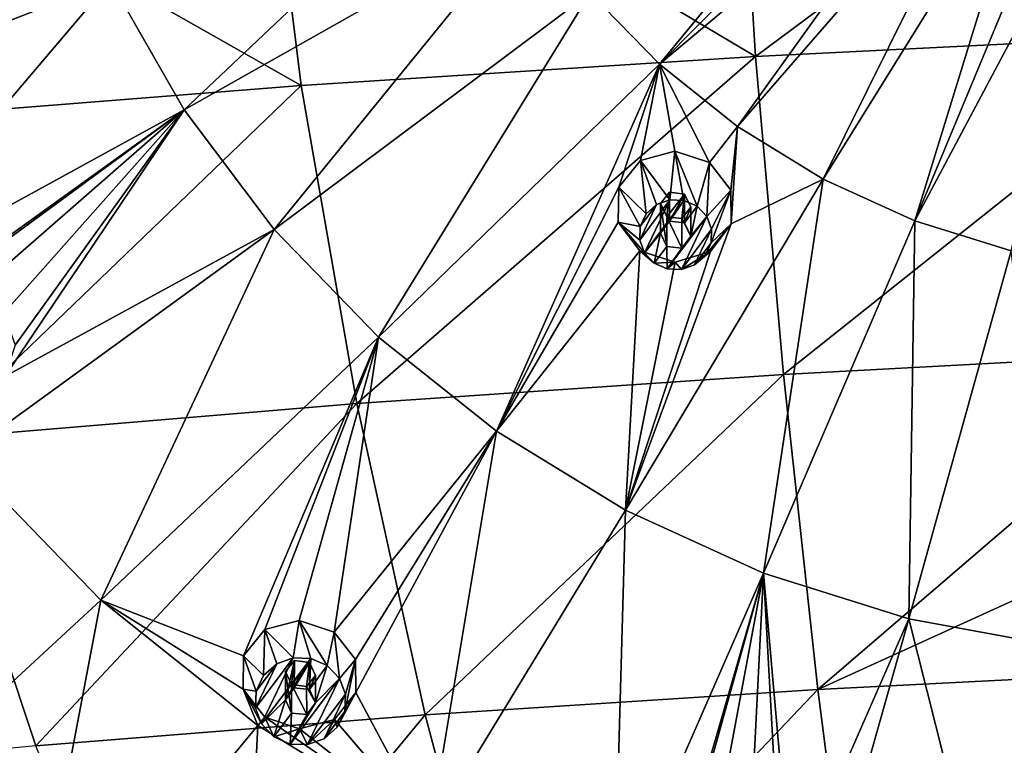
# Model space of a CAD drawing. Header units: millimetres. Extents: x -198 to 325, y 0 to 239.
# Tile 179 of 256: x -170 to -153, y 166 to 178. Entities that reach past the tile are written whole.
import ezdxf

# ---------------------------------------------------------------- set-up
doc = ezdxf.new("R2010")
doc.units = ezdxf.units.MM
doc.header["$LTSCALE"] = 65.185185
for name, color, linetype in [('2112', 7, 'CONTINUOUS'), ('2173', 7, 'CONTINUOUS'), ('2174', 7, 'CONTINUOUS'), ('2363', 7, 'CONTINUOUS'), ('2364', 7, 'CONTINUOUS'), ('2365', 7, 'CONTINUOUS'), ('2366', 7, 'CONTINUOUS'), ('2367', 7, 'CONTINUOUS'), ('2468', 7, 'CONTINUOUS'), ('2469', 7, 'CONTINUOUS'), ('2470', 7, 'CONTINUOUS'), ('2471', 7, 'CONTINUOUS'), ('2472', 7, 'CONTINUOUS')]:
    doc.layers.add(name, color=color, linetype=linetype)

msp = doc.modelspace()

# ---------------------------------------------------------------- linework, layer by layer
at = {"layer": '2112', "linetype": 'CONTINUOUS'}
for points in [[(-157.827, 182.748, -3.473), (-150, 183.06, -3.751), (-157.503, 177.478, -4.344), (-157.827, 182.748, -3.473)], [(-150, 183.06, -3.751), (-150, 177.847, -4.596), (-157.503, 177.478, -4.344), (-150, 183.06, -3.751)], [(-165.633, 182.316, -2.735), (-157.827, 182.748, -3.473), (-157.503, 177.478, -4.344), (-165.633, 182.316, -2.735)], [(-173.385, 181.764, -1.537), (-165.633, 182.316, -2.735), (-164.977, 177, -3.659), (-173.385, 181.764, -1.537)], [(-164.977, 177, -3.659), (-165.633, 182.316, -2.735), (-157.503, 177.478, -4.344), (-164.977, 177, -3.659)], [(-172.392, 176.411, -2.546), (-173.385, 181.764, -1.537), (-164.977, 177, -3.659), (-172.392, 176.411, -2.546)], [(-157.503, 177.478, -4.344), (-150, 177.847, -4.596), (-157.044, 172.245, -5.177), (-157.503, 177.478, -4.344)], [(-150, 177.847, -4.596), (-150, 172.623, -5.408), (-157.044, 172.245, -5.177), (-150, 177.847, -4.596)], [(-164.977, 177, -3.659), (-157.503, 177.478, -4.344), (-164.062, 171.767, -4.542), (-164.977, 177, -3.659)], [(-164.062, 171.767, -4.542), (-157.503, 177.478, -4.344), (-157.044, 172.245, -5.177), (-164.062, 171.767, -4.542)], [(-172.392, 176.411, -2.546), (-164.977, 177, -3.659), (-171.025, 171.188, -3.509), (-172.392, 176.411, -2.546)], [(-171.025, 171.188, -3.509), (-164.977, 177, -3.659), (-164.062, 171.767, -4.542), (-171.025, 171.188, -3.509)], [(-157.044, 172.245, -5.177), (-150, 172.623, -5.408), (-156.48, 167.066, -5.965), (-157.044, 172.245, -5.177)], [(-150, 172.623, -5.408), (-150, 170.017, -5.8), (-156.48, 167.066, -5.965), (-150, 172.623, -5.408)], [(-164.062, 171.767, -4.542), (-157.044, 172.245, -5.177), (-162.936, 166.646, -5.372), (-164.062, 171.767, -4.542)], [(-162.936, 166.646, -5.372), (-157.044, 172.245, -5.177), (-156.48, 167.066, -5.965), (-162.936, 166.646, -5.372)], [(-171.025, 171.188, -3.509), (-164.062, 171.767, -4.542), (-169.343, 166.137, -4.41), (-171.025, 171.188, -3.509)], [(-169.343, 166.137, -4.41), (-164.062, 171.767, -4.542), (-162.936, 166.646, -5.372), (-169.343, 166.137, -4.41)], [(-175.675, 165.538, -3.083), (-171.025, 171.188, -3.509), (-169.343, 166.137, -4.41), (-175.675, 165.538, -3.083)], [(-150, 170.017, -5.8), (-150, 167.394, -6.185), (-156.48, 167.066, -5.965), (-150, 170.017, -5.8)], [(-150, 167.394, -6.185), (-155.819, 161.951, -6.707), (-156.48, 167.066, -5.965), (-150, 167.394, -6.185)], [(-150, 167.394, -6.185), (-150, 162.16, -6.928), (-155.819, 161.951, -6.707), (-150, 167.394, -6.185)], [(-161.616, 161.661, -6.142), (-162.936, 166.646, -5.372), (-156.48, 167.066, -5.965), (-161.616, 161.661, -6.142)], [(-155.819, 161.951, -6.707), (-161.616, 161.661, -6.142), (-156.48, 167.066, -5.965), (-155.819, 161.951, -6.707)], [(-167.368, 161.29, -5.238), (-169.343, 166.137, -4.41), (-162.936, 166.646, -5.372), (-167.368, 161.29, -5.238)], [(-161.616, 161.661, -6.142), (-167.368, 161.29, -5.238), (-162.936, 166.646, -5.372), (-161.616, 161.661, -6.142)]]:
    msp.add_3dface(points, dxfattribs=at)
at = {"layer": '2173', "color": 7, "linetype": 'CONTINUOUS', "true_color": 0xe0e6ed}
for points in [[(-160.222, 178.523, 26.731), (-159.082, 177.35, 26.417), (-154.912, 182.423, 28.404), (-160.222, 178.523, 26.731)], [(-154.912, 182.423, 28.404), (-159.082, 177.35, 26.417), (-154.486, 181.99, 28.288), (-154.912, 182.423, 28.404)], [(-154.486, 181.99, 28.288), (-159.082, 177.35, 26.417), (-154.018, 181.599, 28.183), (-154.486, 181.99, 28.288)], [(-159.082, 177.35, 26.417), (-157.798, 176.324, 26.142), (-154.018, 181.599, 28.183), (-159.082, 177.35, 26.417)], [(-154.018, 181.599, 28.183), (-157.798, 176.324, 26.142), (-153.514, 181.252, 28.09), (-154.018, 181.599, 28.183)], [(-157.798, 176.324, 26.142), (-156.391, 175.462, 25.911), (-153.514, 181.252, 28.09), (-157.798, 176.324, 26.142)], [(-153.514, 181.252, 28.09), (-156.391, 175.462, 25.911), (-152.978, 180.954, 28.01), (-153.514, 181.252, 28.09)], [(-168.112, 178.724, 25.723), (-166.901, 176.597, 25.153), (-162.004, 181.235, 27.458), (-168.112, 178.724, 25.723)], [(-162.004, 181.235, 27.458), (-166.901, 176.597, 25.153), (-161.201, 179.825, 27.08), (-162.004, 181.235, 27.458)], [(-169.037, 180.982, 26.328), (-174.151, 176.352, 23.597), (-168.112, 178.724, 25.723), (-169.037, 180.982, 26.328)], [(-174.151, 176.352, 23.597), (-169.037, 180.982, 26.328), (-173.7, 178.866, 24.634), (-174.151, 176.352, 23.597)], [(-156.391, 175.462, 25.911), (-154.884, 174.776, 25.727), (-152.978, 180.954, 28.01), (-156.391, 175.462, 25.911)], [(-152.978, 180.954, 28.01), (-154.884, 174.776, 25.727), (-152.416, 180.705, 27.944), (-152.978, 180.954, 28.01)], [(-152.416, 180.705, 27.944), (-154.884, 174.776, 25.727), (-151.831, 180.51, 27.891), (-152.416, 180.705, 27.944)], [(-154.884, 174.776, 25.727), (-153.299, 174.279, 25.594), (-151.831, 180.51, 27.891), (-154.884, 174.776, 25.727)], [(-166.901, 176.597, 25.153), (-165.423, 174.632, 24.627), (-161.201, 179.825, 27.08), (-166.901, 176.597, 25.153)], [(-161.201, 179.825, 27.08), (-165.423, 174.632, 24.627), (-160.222, 178.523, 26.731), (-161.201, 179.825, 27.08)], [(-174.151, 176.352, 23.597), (-172.536, 173.515, 22.837), (-168.112, 178.724, 25.723), (-174.151, 176.352, 23.597)], [(-168.112, 178.724, 25.723), (-172.536, 173.515, 22.837), (-166.901, 176.597, 25.153), (-168.112, 178.724, 25.723)], [(-165.423, 174.632, 24.627), (-163.702, 172.862, 24.152), (-160.222, 178.523, 26.731), (-165.423, 174.632, 24.627)], [(-160.222, 178.523, 26.731), (-163.702, 172.862, 24.152), (-159.082, 177.35, 26.417), (-160.222, 178.523, 26.731)], [(-163.702, 172.862, 24.152), (-161.766, 171.315, 23.738), (-159.082, 177.35, 26.417), (-163.702, 172.862, 24.152)], [(-161.766, 171.315, 23.738), (-159.752, 175.326, 25.595), (-159.082, 177.35, 26.417), (-161.766, 171.315, 23.738)], [(-159.752, 175.326, 25.595), (-159.393, 175.766, 25.798), (-159.082, 177.35, 26.417), (-159.752, 175.326, 25.595)], [(-159.393, 175.766, 25.798), (-158.832, 175.92, 25.906), (-159.082, 177.35, 26.417), (-159.393, 175.766, 25.798)], [(-158.832, 175.92, 25.906), (-158.26, 175.734, 25.883), (-159.082, 177.35, 26.417), (-158.832, 175.92, 25.906)], [(-159.082, 177.35, 26.417), (-158.26, 175.734, 25.883), (-157.798, 176.324, 26.142), (-159.082, 177.35, 26.417)], [(-166.901, 176.597, 25.153), (-172.536, 173.515, 22.837), (-171.431, 173.342, 23.007), (-166.901, 176.597, 25.153)], [(-170.933, 173.642, 23.236), (-166.901, 176.597, 25.153), (-171.431, 173.342, 23.007), (-170.933, 173.642, 23.236)], [(-170.341, 173.603, 23.342), (-166.901, 176.597, 25.153), (-170.933, 173.642, 23.236), (-170.341, 173.603, 23.342)], [(-169.867, 173.255, 23.292), (-166.901, 176.597, 25.153), (-170.341, 173.603, 23.342), (-169.867, 173.255, 23.292)], [(-166.901, 176.597, 25.153), (-169.867, 173.255, 23.292), (-169.682, 172.729, 23.107), (-166.901, 176.597, 25.153)], [(-165.423, 174.632, 24.627), (-166.901, 176.597, 25.153), (-169.854, 172.211, 22.854), (-165.423, 174.632, 24.627)], [(-169.854, 172.211, 22.854), (-166.901, 176.597, 25.153), (-169.682, 172.729, 23.107), (-169.854, 172.211, 22.854)], [(-158.26, 175.734, 25.883), (-157.91, 175.28, 25.736), (-157.798, 176.324, 26.142), (-158.26, 175.734, 25.883)], [(-157.91, 175.28, 25.736), (-157.901, 174.726, 25.52), (-157.798, 176.324, 26.142), (-157.91, 175.28, 25.736)], [(-157.798, 176.324, 26.142), (-157.901, 174.726, 25.52), (-156.391, 175.462, 25.911), (-157.798, 176.324, 26.142)], [(-157.901, 174.726, 25.52), (-159.643, 170.014, 23.389), (-156.391, 175.462, 25.911), (-157.901, 174.726, 25.52)], [(-159.643, 170.014, 23.389), (-157.369, 168.98, 23.112), (-156.391, 175.462, 25.911), (-159.643, 170.014, 23.389)], [(-156.391, 175.462, 25.911), (-157.369, 168.98, 23.112), (-154.884, 174.776, 25.727), (-156.391, 175.462, 25.911)], [(-159.761, 174.753, 25.371), (-159.752, 175.326, 25.595), (-161.766, 171.315, 23.738), (-159.761, 174.753, 25.371)], [(-157.369, 168.98, 23.112), (-154.978, 168.229, 22.911), (-154.884, 174.776, 25.727), (-157.369, 168.98, 23.112)], [(-154.884, 174.776, 25.727), (-154.978, 168.229, 22.911), (-153.299, 174.279, 25.594), (-154.884, 174.776, 25.727)], [(-170.566, 170.896, 22.135), (-168.271, 168.535, 21.502), (-165.423, 174.632, 24.627), (-170.566, 170.896, 22.135)], [(-170.566, 170.896, 22.135), (-165.423, 174.632, 24.627), (-169.854, 172.211, 22.854), (-170.566, 170.896, 22.135)], [(-165.423, 174.632, 24.627), (-168.271, 168.535, 21.502), (-163.702, 172.862, 24.152), (-165.423, 174.632, 24.627)], [(-159.405, 174.282, 25.218), (-159.761, 174.753, 25.371), (-161.766, 171.315, 23.738), (-159.405, 174.282, 25.218)], [(-157.901, 174.726, 25.52), (-158.244, 174.27, 25.312), (-159.643, 170.014, 23.389), (-157.901, 174.726, 25.52)], [(-159.405, 174.282, 25.218), (-161.766, 171.315, 23.738), (-159.643, 170.014, 23.389), (-159.405, 174.282, 25.218)], [(-158.827, 174.096, 25.195), (-159.405, 174.282, 25.218), (-159.643, 170.014, 23.389), (-158.827, 174.096, 25.195)], [(-158.244, 174.27, 25.312), (-158.827, 174.096, 25.195), (-159.643, 170.014, 23.389), (-158.244, 174.27, 25.312)], [(-154.978, 168.229, 22.911), (-152.509, 167.774, 22.789), (-153.299, 174.279, 25.594), (-154.978, 168.229, 22.911)], [(-163.702, 172.862, 24.152), (-168.271, 168.535, 21.502), (-165.928, 167.619, 21.471), (-163.702, 172.862, 24.152)], [(-165.572, 168.051, 21.735), (-163.702, 172.862, 24.152), (-165.928, 167.619, 21.471), (-165.572, 168.051, 21.735)], [(-165.011, 168.198, 21.891), (-163.702, 172.862, 24.152), (-165.572, 168.051, 21.735), (-165.011, 168.198, 21.891)], [(-164.435, 168.008, 21.886), (-163.702, 172.862, 24.152), (-165.011, 168.198, 21.891), (-164.435, 168.008, 21.886)], [(-161.766, 171.315, 23.738), (-163.702, 172.862, 24.152), (-164.435, 168.008, 21.886), (-161.766, 171.315, 23.738)], [(-161.766, 171.315, 23.738), (-164.435, 168.008, 21.886), (-164.085, 167.56, 21.722), (-161.766, 171.315, 23.738)], [(-164.077, 167.014, 21.459), (-161.766, 171.315, 23.738), (-164.085, 167.56, 21.722), (-164.077, 167.014, 21.459)], [(-162.858, 164.737, 20.484), (-161.766, 171.315, 23.738), (-164.077, 167.014, 21.459), (-162.858, 164.737, 20.484)], [(-161.766, 171.315, 23.738), (-162.858, 164.737, 20.484), (-159.643, 170.014, 23.389), (-161.766, 171.315, 23.738)], [(-168.271, 168.535, 21.502), (-170.566, 170.896, 22.135), (-172.771, 164.386, 18.477), (-168.271, 168.535, 21.502)], [(-162.858, 164.737, 20.484), (-159.826, 163.358, 20.115), (-159.643, 170.014, 23.389), (-162.858, 164.737, 20.484)], [(-159.643, 170.014, 23.389), (-159.826, 163.358, 20.115), (-157.369, 168.98, 23.112), (-159.643, 170.014, 23.389)], [(-157.369, 168.98, 23.112), (-159.826, 163.358, 20.115), (-158.86, 163.836, 20.46), (-157.369, 168.98, 23.112)], [(-158.662, 164.353, 20.747), (-157.369, 168.98, 23.112), (-158.86, 163.836, 20.46), (-158.662, 164.353, 20.747)], [(-158.177, 164.653, 20.943), (-157.369, 168.98, 23.112), (-158.662, 164.353, 20.747), (-158.177, 164.653, 20.943)], [(-157.589, 164.638, 20.983), (-157.369, 168.98, 23.112), (-158.177, 164.653, 20.943), (-157.589, 164.638, 20.983)], [(-157.369, 168.98, 23.112), (-157.589, 164.638, 20.983), (-157.112, 164.32, 20.854), (-157.369, 168.98, 23.112)], [(-154.978, 168.229, 22.911), (-157.369, 168.98, 23.112), (-156.918, 163.808, 20.602), (-154.978, 168.229, 22.911)], [(-156.918, 163.808, 20.602), (-157.369, 168.98, 23.112), (-157.112, 164.32, 20.854), (-156.918, 163.808, 20.602)], [(-168.271, 168.535, 21.502), (-172.771, 164.386, 18.477), (-169.552, 161.814, 17.788), (-168.271, 168.535, 21.502)], [(-165.689, 166.472, 20.949), (-168.271, 168.535, 21.502), (-169.552, 161.814, 17.788), (-165.689, 166.472, 20.949)], [(-168.271, 168.535, 21.502), (-165.689, 166.472, 20.949), (-165.93, 167.069, 21.204), (-168.271, 168.535, 21.502)], [(-165.928, 167.619, 21.471), (-168.271, 168.535, 21.502), (-165.93, 167.069, 21.204), (-165.928, 167.619, 21.471)], [(-156.638, 162.358, 19.847), (-154.978, 168.229, 22.911), (-156.918, 163.808, 20.602), (-156.638, 162.358, 19.847)], [(-156.638, 162.358, 19.847), (-153.345, 161.751, 19.684), (-154.978, 168.229, 22.911), (-156.638, 162.358, 19.847)], [(-154.978, 168.229, 22.911), (-153.345, 161.751, 19.684), (-152.509, 167.774, 22.789), (-154.978, 168.229, 22.911)], [(-165.93, 167.069, 21.204), (-165.689, 166.472, 20.949), (-165.576, 166.609, 21.035), (-165.93, 167.069, 21.204)], [(-164.428, 166.572, 21.192), (-162.858, 164.737, 20.484), (-164.077, 167.014, 21.459), (-164.428, 166.572, 21.192)], [(-165.689, 166.472, 20.949), (-162.858, 164.737, 20.484), (-165.576, 166.609, 21.035), (-165.689, 166.472, 20.949)], [(-165.576, 166.609, 21.035), (-162.858, 164.737, 20.484), (-165.004, 166.418, 21.03), (-165.576, 166.609, 21.035)], [(-165.004, 166.418, 21.03), (-162.858, 164.737, 20.484), (-164.428, 166.572, 21.192), (-165.004, 166.418, 21.03)], [(-165.689, 166.472, 20.949), (-169.552, 161.814, 17.788), (-166.025, 159.652, 17.209), (-165.689, 166.472, 20.949)], [(-162.858, 164.737, 20.484), (-165.689, 166.472, 20.949), (-166.025, 159.652, 17.209), (-162.858, 164.737, 20.484)]]:
    msp.add_3dface(points, dxfattribs=at)
at = {"layer": '2174', "color": 7, "linetype": 'CONTINUOUS', "true_color": 0xe0e6ed}
for points in [[(-159.065, 175.057, 25.554), (-158.964, 174.841, 25.478), (-158.916, 175.244, 25.64), (-159.065, 175.057, 25.554)], [(-158.916, 175.244, 25.64), (-158.964, 174.841, 25.478), (-158.67, 175.214, 25.649), (-158.916, 175.244, 25.64)], [(-158.67, 175.214, 25.649), (-158.964, 174.841, 25.478), (-158.715, 174.811, 25.488), (-158.67, 175.214, 25.649)], [(-158.568, 175.001, 25.575), (-158.67, 175.214, 25.649), (-158.715, 174.811, 25.488), (-158.568, 175.001, 25.575)], [(-165.237, 167.36, 21.455), (-165.135, 167.148, 21.368), (-165.088, 167.541, 21.566), (-165.237, 167.36, 21.455)], [(-165.088, 167.541, 21.566), (-165.135, 167.148, 21.368), (-164.842, 167.508, 21.587), (-165.088, 167.541, 21.566)], [(-164.842, 167.508, 21.587), (-165.135, 167.148, 21.368), (-164.889, 167.114, 21.389), (-164.842, 167.508, 21.587)], [(-164.74, 167.298, 21.501), (-164.842, 167.508, 21.587), (-164.889, 167.114, 21.389), (-164.74, 167.298, 21.501)]]:
    msp.add_3dface(points, dxfattribs=at)
at = {"layer": '2363', "linetype": 'CONTINUOUS'}
for points in [[(-158.832, 175.92, 25.906), (-159.393, 175.766, 25.798), (-158.91, 175.117, 27.512), (-158.832, 175.92, 25.906)], [(-158.68, 175.11, 27.51), (-158.832, 175.92, 25.906), (-158.91, 175.117, 27.512), (-158.68, 175.11, 27.51)], [(-158.26, 175.734, 25.883), (-158.832, 175.92, 25.906), (-158.464, 175.015, 27.485), (-158.26, 175.734, 25.883)], [(-158.464, 175.015, 27.485), (-158.832, 175.92, 25.906), (-158.68, 175.11, 27.51), (-158.464, 175.015, 27.485)], [(-159.393, 175.766, 25.798), (-159.752, 175.326, 25.595), (-159.302, 174.887, 27.45), (-159.393, 175.766, 25.798)], [(-158.91, 175.117, 27.512), (-159.393, 175.766, 25.798), (-159.129, 175.04, 27.492), (-158.91, 175.117, 27.512)], [(-159.129, 175.04, 27.492), (-159.393, 175.766, 25.798), (-159.302, 174.887, 27.45), (-159.129, 175.04, 27.492)], [(-159.752, 175.326, 25.595), (-159.761, 174.753, 25.371), (-159.4, 174.68, 27.395), (-159.752, 175.326, 25.595)], [(-159.302, 174.887, 27.45), (-159.752, 175.326, 25.595), (-159.4, 174.68, 27.395), (-159.302, 174.887, 27.45)], [(-159.761, 174.753, 25.371), (-159.405, 174.282, 25.218), (-159.33, 174.246, 27.279), (-159.761, 174.753, 25.371)], [(-159.4, 174.68, 27.395), (-159.761, 174.753, 25.371), (-159.408, 174.455, 27.335), (-159.4, 174.68, 27.395)], [(-159.408, 174.455, 27.335), (-159.761, 174.753, 25.371), (-159.33, 174.246, 27.279), (-159.408, 174.455, 27.335)], [(-159.33, 174.246, 27.279), (-159.405, 174.282, 25.218), (-159.169, 174.077, 27.233), (-159.33, 174.246, 27.279)]]:
    msp.add_3dface(points, dxfattribs=at)
at = {"layer": '2364', "linetype": 'CONTINUOUS'}
for points in [[(-158.91, 175.117, 27.512), (-159.129, 175.04, 27.492), (-159.408, 174.455, 27.335), (-158.91, 175.117, 27.512)], [(-158.91, 175.117, 27.512), (-159.408, 174.455, 27.335), (-159.33, 174.246, 27.279), (-158.91, 175.117, 27.512)], [(-158.68, 175.11, 27.51), (-158.91, 175.117, 27.512), (-159.33, 174.246, 27.279), (-158.68, 175.11, 27.51)], [(-158.68, 175.11, 27.51), (-159.33, 174.246, 27.279), (-159.065, 174.572, 27.366), (-158.68, 175.11, 27.51)], [(-158.919, 174.766, 27.418), (-158.68, 175.11, 27.51), (-159.065, 174.572, 27.366), (-158.919, 174.766, 27.418)], [(-158.67, 174.741, 27.411), (-158.68, 175.11, 27.51), (-158.919, 174.766, 27.418), (-158.67, 174.741, 27.411)], [(-158.464, 175.015, 27.485), (-158.68, 175.11, 27.51), (-158.67, 174.741, 27.411), (-158.464, 175.015, 27.485)], [(-159.129, 175.04, 27.492), (-159.4, 174.68, 27.395), (-159.408, 174.455, 27.335), (-159.129, 175.04, 27.492)], [(-159.129, 175.04, 27.492), (-159.302, 174.887, 27.45), (-159.4, 174.68, 27.395), (-159.129, 175.04, 27.492)], [(-158.569, 174.52, 27.352), (-158.464, 175.015, 27.485), (-158.67, 174.741, 27.411), (-158.569, 174.52, 27.352)], [(-158.464, 175.015, 27.485), (-158.569, 174.52, 27.352), (-158.304, 174.846, 27.439), (-158.464, 175.015, 27.485)], [(-158.304, 174.846, 27.439), (-158.569, 174.52, 27.352), (-158.954, 173.982, 27.208), (-158.304, 174.846, 27.439)], [(-158.723, 173.975, 27.206), (-158.304, 174.846, 27.439), (-158.954, 173.982, 27.208), (-158.723, 173.975, 27.206)], [(-158.225, 174.636, 27.383), (-158.304, 174.846, 27.439), (-158.723, 173.975, 27.206), (-158.225, 174.636, 27.383)], [(-158.505, 174.052, 27.227), (-158.225, 174.636, 27.383), (-158.723, 173.975, 27.206), (-158.505, 174.052, 27.227)], [(-158.234, 174.412, 27.323), (-158.225, 174.636, 27.383), (-158.505, 174.052, 27.227), (-158.234, 174.412, 27.323)], [(-159.33, 174.246, 27.279), (-159.169, 174.077, 27.233), (-159.065, 174.572, 27.366), (-159.33, 174.246, 27.279)], [(-159.169, 174.077, 27.233), (-158.964, 174.351, 27.307), (-159.065, 174.572, 27.366), (-159.169, 174.077, 27.233)], [(-158.569, 174.52, 27.352), (-158.715, 174.326, 27.3), (-158.954, 173.982, 27.208), (-158.569, 174.52, 27.352)], [(-158.964, 174.351, 27.307), (-159.169, 174.077, 27.233), (-158.954, 173.982, 27.208), (-158.964, 174.351, 27.307)], [(-158.715, 174.326, 27.3), (-158.964, 174.351, 27.307), (-158.954, 173.982, 27.208), (-158.715, 174.326, 27.3)], [(-158.331, 174.205, 27.268), (-158.234, 174.412, 27.323), (-158.505, 174.052, 27.227), (-158.331, 174.205, 27.268)]]:
    msp.add_3dface(points, dxfattribs=at)
at = {"layer": '2365', "linetype": 'CONTINUOUS'}
for points in [[(-159.065, 175.057, 25.554), (-158.916, 175.244, 25.64), (-158.919, 174.766, 27.418), (-159.065, 175.057, 25.554)], [(-158.916, 175.244, 25.64), (-158.67, 175.214, 25.649), (-158.919, 174.766, 27.418), (-158.916, 175.244, 25.64)], [(-158.67, 175.214, 25.649), (-158.67, 174.741, 27.411), (-158.919, 174.766, 27.418), (-158.67, 175.214, 25.649)], [(-158.964, 174.841, 25.478), (-159.065, 175.057, 25.554), (-158.964, 174.351, 27.307), (-158.964, 174.841, 25.478)], [(-158.964, 174.351, 27.307), (-159.065, 175.057, 25.554), (-159.065, 174.572, 27.366), (-158.964, 174.351, 27.307)], [(-159.065, 175.057, 25.554), (-158.919, 174.766, 27.418), (-159.065, 174.572, 27.366), (-159.065, 175.057, 25.554)]]:
    msp.add_3dface(points, dxfattribs=at)
at = {"layer": '2366', "linetype": 'CONTINUOUS'}
for points in [[(-158.26, 175.734, 25.883), (-158.464, 175.015, 27.485), (-158.304, 174.846, 27.439), (-158.26, 175.734, 25.883)], [(-157.91, 175.28, 25.736), (-158.26, 175.734, 25.883), (-158.304, 174.846, 27.439), (-157.91, 175.28, 25.736)], [(-157.91, 175.28, 25.736), (-158.304, 174.846, 27.439), (-158.225, 174.636, 27.383), (-157.91, 175.28, 25.736)], [(-157.901, 174.726, 25.52), (-157.91, 175.28, 25.736), (-158.234, 174.412, 27.323), (-157.901, 174.726, 25.52)], [(-157.91, 175.28, 25.736), (-158.225, 174.636, 27.383), (-158.234, 174.412, 27.323), (-157.91, 175.28, 25.736)], [(-158.244, 174.27, 25.312), (-157.901, 174.726, 25.52), (-158.331, 174.205, 27.268), (-158.244, 174.27, 25.312)], [(-157.901, 174.726, 25.52), (-158.234, 174.412, 27.323), (-158.331, 174.205, 27.268), (-157.901, 174.726, 25.52)], [(-159.405, 174.282, 25.218), (-158.827, 174.096, 25.195), (-159.169, 174.077, 27.233), (-159.405, 174.282, 25.218)], [(-158.827, 174.096, 25.195), (-158.244, 174.27, 25.312), (-158.723, 173.975, 27.206), (-158.827, 174.096, 25.195)], [(-158.244, 174.27, 25.312), (-158.505, 174.052, 27.227), (-158.723, 173.975, 27.206), (-158.244, 174.27, 25.312)], [(-158.244, 174.27, 25.312), (-158.331, 174.205, 27.268), (-158.505, 174.052, 27.227), (-158.244, 174.27, 25.312)], [(-159.169, 174.077, 27.233), (-158.827, 174.096, 25.195), (-158.954, 173.982, 27.208), (-159.169, 174.077, 27.233)], [(-158.827, 174.096, 25.195), (-158.723, 173.975, 27.206), (-158.954, 173.982, 27.208), (-158.827, 174.096, 25.195)]]:
    msp.add_3dface(points, dxfattribs=at)
at = {"layer": '2367', "linetype": 'CONTINUOUS'}
for points in [[(-158.67, 175.214, 25.649), (-158.568, 175.001, 25.575), (-158.67, 174.741, 27.411), (-158.67, 175.214, 25.649)], [(-158.568, 175.001, 25.575), (-158.715, 174.811, 25.488), (-158.569, 174.52, 27.352), (-158.568, 175.001, 25.575)], [(-158.568, 175.001, 25.575), (-158.569, 174.52, 27.352), (-158.67, 174.741, 27.411), (-158.568, 175.001, 25.575)], [(-158.715, 174.811, 25.488), (-158.964, 174.841, 25.478), (-158.715, 174.326, 27.3), (-158.715, 174.811, 25.488)], [(-158.964, 174.841, 25.478), (-158.964, 174.351, 27.307), (-158.715, 174.326, 27.3), (-158.964, 174.841, 25.478)], [(-158.715, 174.811, 25.488), (-158.715, 174.326, 27.3), (-158.569, 174.52, 27.352), (-158.715, 174.811, 25.488)]]:
    msp.add_3dface(points, dxfattribs=at)
at = {"layer": '2468', "linetype": 'CONTINUOUS'}
for points in [[(-165.011, 168.198, 21.891), (-165.572, 168.051, 21.735), (-165.106, 167.587, 23.368), (-165.011, 168.198, 21.891)], [(-164.818, 167.577, 23.365), (-165.011, 168.198, 21.891), (-165.106, 167.587, 23.368), (-164.818, 167.577, 23.365)], [(-164.435, 168.008, 21.886), (-165.011, 168.198, 21.891), (-164.548, 167.459, 23.333), (-164.435, 168.008, 21.886)], [(-164.548, 167.459, 23.333), (-165.011, 168.198, 21.891), (-164.818, 167.577, 23.365), (-164.548, 167.459, 23.333)], [(-165.572, 168.051, 21.735), (-165.928, 167.619, 21.471), (-165.595, 167.298, 23.29), (-165.572, 168.051, 21.735)], [(-165.379, 167.49, 23.342), (-165.572, 168.051, 21.735), (-165.595, 167.298, 23.29), (-165.379, 167.49, 23.342)], [(-165.106, 167.587, 23.368), (-165.572, 168.051, 21.735), (-165.379, 167.49, 23.342), (-165.106, 167.587, 23.368)], [(-165.928, 167.619, 21.471), (-165.93, 167.069, 21.204), (-165.717, 167.04, 23.221), (-165.928, 167.619, 21.471)], [(-165.595, 167.298, 23.29), (-165.928, 167.619, 21.471), (-165.717, 167.04, 23.221), (-165.595, 167.298, 23.29)], [(-165.93, 167.069, 21.204), (-165.576, 166.609, 21.035), (-165.63, 166.498, 23.076), (-165.93, 167.069, 21.204)], [(-165.717, 167.04, 23.221), (-165.93, 167.069, 21.204), (-165.728, 166.759, 23.146), (-165.717, 167.04, 23.221)], [(-165.728, 166.759, 23.146), (-165.93, 167.069, 21.204), (-165.63, 166.498, 23.076), (-165.728, 166.759, 23.146)], [(-165.63, 166.498, 23.076), (-165.576, 166.609, 21.035), (-165.429, 166.286, 23.019), (-165.63, 166.498, 23.076)]]:
    msp.add_3dface(points, dxfattribs=at)
at = {"layer": '2469', "linetype": 'CONTINUOUS'}
for points in [[(-165.106, 167.587, 23.368), (-165.379, 167.49, 23.342), (-165.728, 166.759, 23.146), (-165.106, 167.587, 23.368)], [(-165.106, 167.587, 23.368), (-165.728, 166.759, 23.146), (-165.63, 166.498, 23.076), (-165.106, 167.587, 23.368)], [(-165.379, 167.49, 23.342), (-165.717, 167.04, 23.221), (-165.728, 166.759, 23.146), (-165.379, 167.49, 23.342)], [(-165.379, 167.49, 23.342), (-165.595, 167.298, 23.29), (-165.717, 167.04, 23.221), (-165.379, 167.49, 23.342)], [(-164.818, 167.577, 23.365), (-165.106, 167.587, 23.368), (-165.63, 166.498, 23.076), (-164.818, 167.577, 23.365)], [(-164.818, 167.577, 23.365), (-165.63, 166.498, 23.076), (-165.236, 166.898, 23.183), (-164.818, 167.577, 23.365)], [(-165.091, 167.092, 23.235), (-164.818, 167.577, 23.365), (-165.236, 166.898, 23.183), (-165.091, 167.092, 23.235)], [(-164.842, 167.068, 23.229), (-164.818, 167.577, 23.365), (-165.091, 167.092, 23.235), (-164.842, 167.068, 23.229)], [(-164.548, 167.459, 23.333), (-164.818, 167.577, 23.365), (-164.842, 167.068, 23.229), (-164.548, 167.459, 23.333)], [(-164.741, 166.847, 23.169), (-164.548, 167.459, 23.333), (-164.842, 167.068, 23.229), (-164.741, 166.847, 23.169)], [(-164.548, 167.459, 23.333), (-164.741, 166.847, 23.169), (-164.347, 167.247, 23.277), (-164.548, 167.459, 23.333)], [(-164.347, 167.247, 23.277), (-164.741, 166.847, 23.169), (-165.16, 166.167, 22.987), (-164.347, 167.247, 23.277)], [(-164.871, 166.158, 22.985), (-164.347, 167.247, 23.277), (-165.16, 166.167, 22.987), (-164.871, 166.158, 22.985)], [(-164.249, 166.986, 23.207), (-164.347, 167.247, 23.277), (-164.871, 166.158, 22.985), (-164.249, 166.986, 23.207)], [(-165.63, 166.498, 23.076), (-165.429, 166.286, 23.019), (-165.236, 166.898, 23.183), (-165.63, 166.498, 23.076)], [(-165.429, 166.286, 23.019), (-165.135, 166.677, 23.124), (-165.236, 166.898, 23.183), (-165.429, 166.286, 23.019)], [(-164.741, 166.847, 23.169), (-164.886, 166.653, 23.117), (-165.16, 166.167, 22.987), (-164.741, 166.847, 23.169)], [(-164.598, 166.255, 23.011), (-164.249, 166.986, 23.207), (-164.871, 166.158, 22.985), (-164.598, 166.255, 23.011)], [(-164.26, 166.705, 23.131), (-164.249, 166.986, 23.207), (-164.598, 166.255, 23.011), (-164.26, 166.705, 23.131)], [(-165.135, 166.677, 23.124), (-165.429, 166.286, 23.019), (-165.16, 166.167, 22.987), (-165.135, 166.677, 23.124)], [(-164.886, 166.653, 23.117), (-165.135, 166.677, 23.124), (-165.16, 166.167, 22.987), (-164.886, 166.653, 23.117)], [(-164.382, 166.447, 23.062), (-164.26, 166.705, 23.131), (-164.598, 166.255, 23.011), (-164.382, 166.447, 23.062)]]:
    msp.add_3dface(points, dxfattribs=at)
at = {"layer": '2470', "linetype": 'CONTINUOUS'}
for points in [[(-165.237, 167.36, 21.455), (-165.088, 167.541, 21.566), (-165.236, 166.898, 23.183), (-165.237, 167.36, 21.455)], [(-165.088, 167.541, 21.566), (-165.091, 167.092, 23.235), (-165.236, 166.898, 23.183), (-165.088, 167.541, 21.566)], [(-165.088, 167.541, 21.566), (-164.842, 167.508, 21.587), (-165.091, 167.092, 23.235), (-165.088, 167.541, 21.566)], [(-164.842, 167.508, 21.587), (-164.842, 167.068, 23.229), (-165.091, 167.092, 23.235), (-164.842, 167.508, 21.587)], [(-165.135, 167.148, 21.368), (-165.237, 167.36, 21.455), (-165.135, 166.677, 23.124), (-165.135, 167.148, 21.368)], [(-165.135, 166.677, 23.124), (-165.237, 167.36, 21.455), (-165.236, 166.898, 23.183), (-165.135, 166.677, 23.124)]]:
    msp.add_3dface(points, dxfattribs=at)
at = {"layer": '2471', "linetype": 'CONTINUOUS'}
for points in [[(-164.435, 168.008, 21.886), (-164.548, 167.459, 23.333), (-164.347, 167.247, 23.277), (-164.435, 168.008, 21.886)], [(-164.085, 167.56, 21.722), (-164.435, 168.008, 21.886), (-164.347, 167.247, 23.277), (-164.085, 167.56, 21.722)], [(-164.085, 167.56, 21.722), (-164.347, 167.247, 23.277), (-164.249, 166.986, 23.207), (-164.085, 167.56, 21.722)], [(-164.077, 167.014, 21.459), (-164.085, 167.56, 21.722), (-164.26, 166.705, 23.131), (-164.077, 167.014, 21.459)], [(-164.085, 167.56, 21.722), (-164.249, 166.986, 23.207), (-164.26, 166.705, 23.131), (-164.085, 167.56, 21.722)], [(-164.428, 166.572, 21.192), (-164.077, 167.014, 21.459), (-164.382, 166.447, 23.062), (-164.428, 166.572, 21.192)], [(-164.077, 167.014, 21.459), (-164.26, 166.705, 23.131), (-164.382, 166.447, 23.062), (-164.077, 167.014, 21.459)], [(-165.576, 166.609, 21.035), (-165.004, 166.418, 21.03), (-165.429, 166.286, 23.019), (-165.576, 166.609, 21.035)], [(-165.004, 166.418, 21.03), (-164.428, 166.572, 21.192), (-164.871, 166.158, 22.985), (-165.004, 166.418, 21.03)], [(-164.428, 166.572, 21.192), (-164.598, 166.255, 23.011), (-164.871, 166.158, 22.985), (-164.428, 166.572, 21.192)], [(-164.428, 166.572, 21.192), (-164.382, 166.447, 23.062), (-164.598, 166.255, 23.011), (-164.428, 166.572, 21.192)], [(-165.429, 166.286, 23.019), (-165.004, 166.418, 21.03), (-165.16, 166.167, 22.987), (-165.429, 166.286, 23.019)], [(-165.004, 166.418, 21.03), (-164.871, 166.158, 22.985), (-165.16, 166.167, 22.987), (-165.004, 166.418, 21.03)]]:
    msp.add_3dface(points, dxfattribs=at)
at = {"layer": '2472', "linetype": 'CONTINUOUS'}
for points in [[(-164.842, 167.508, 21.587), (-164.74, 167.298, 21.501), (-164.842, 167.068, 23.229), (-164.842, 167.508, 21.587)], [(-164.74, 167.298, 21.501), (-164.889, 167.114, 21.389), (-164.741, 166.847, 23.169), (-164.74, 167.298, 21.501)], [(-164.74, 167.298, 21.501), (-164.741, 166.847, 23.169), (-164.842, 167.068, 23.229), (-164.74, 167.298, 21.501)], [(-164.889, 167.114, 21.389), (-165.135, 167.148, 21.368), (-164.886, 166.653, 23.117), (-164.889, 167.114, 21.389)], [(-165.135, 167.148, 21.368), (-165.135, 166.677, 23.124), (-164.886, 166.653, 23.117), (-165.135, 167.148, 21.368)], [(-164.889, 167.114, 21.389), (-164.886, 166.653, 23.117), (-164.741, 166.847, 23.169), (-164.889, 167.114, 21.389)]]:
    msp.add_3dface(points, dxfattribs=at)

doc.saveas('drawing.dxf')
